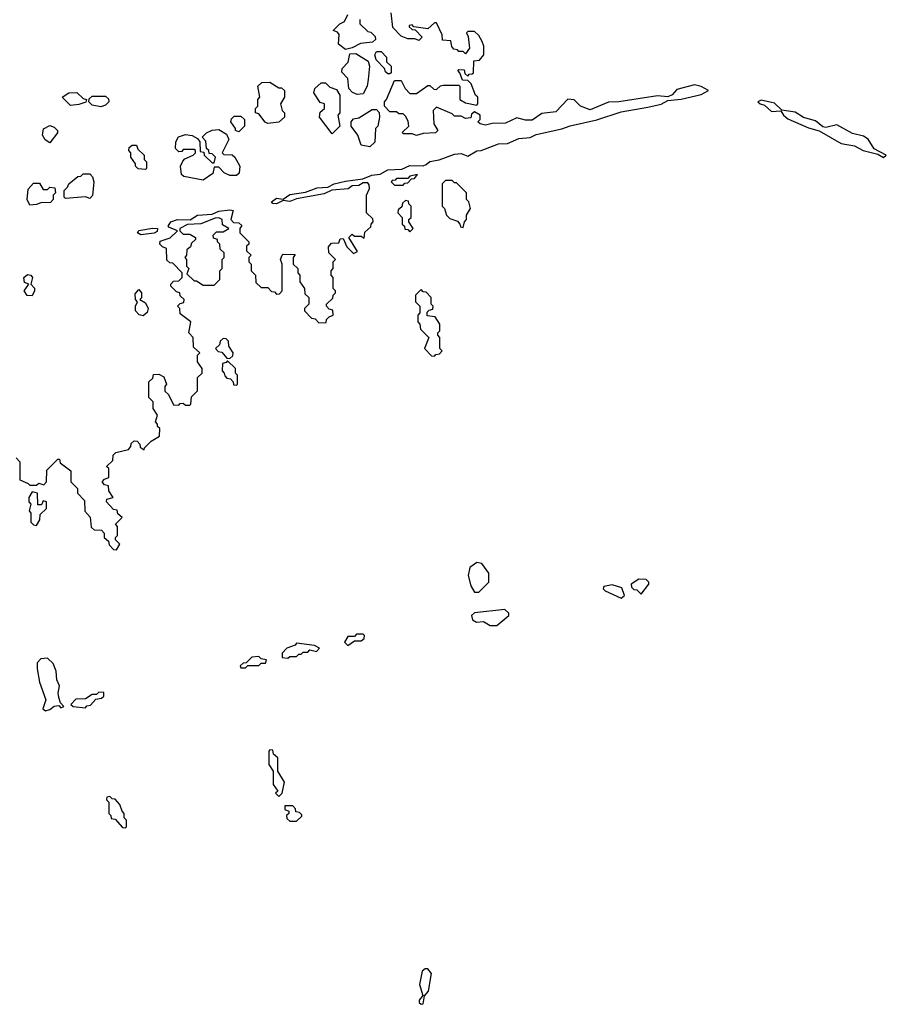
# Model space of a CAD drawing. Extents: x 2601477 to 2753313, y 449408 to 581029.
# Tile 195 of 203: x 2705900 to 2709798, y 540686 to 545114. Entities that reach past the tile are written whole.
import ezdxf

# ---------------------------------------------------------------- set-up
doc = ezdxf.new("R2010")
doc.units = 0

msp = doc.modelspace()

# ---------------------------------------------------------------- linework, layer by layer
at = {"layer": '0CON05XD'}
for points in [[(2706520, 543285), (2706520, 543295), (2706510, 543305), (2706520, 543335), (2706500, 543365), (2706500, 543395), (2706480, 543415), (2706480, 543485), (2706498.3, 543501.7), (2706501.7, 543518.3), (2706525, 543520), (2706548.3, 543508.3), (2706560, 543475), (2706552.5, 543465), (2706553, 543443), (2706568.3, 543428.3), (2706591.7, 543381.7), (2706615, 543380), (2706621.7, 543388.3), (2706635, 543390), (2706645, 543380), (2706665, 543380), (2706670, 543385), (2706671.7, 543418.3), (2706700, 543445), (2706700, 543505), (2706720, 543525), (2706720, 543545), (2706700, 543575), (2706700, 543605), (2706710, 543615), (2706681.7, 543641.7), (2706680, 543685), (2706660, 543705), (2706670, 543755), (2706621.7, 543791.7), (2706620, 543815), (2706610, 543825), (2706621.7, 543838.3), (2706638.3, 543841.7), (2706640, 543855), (2706621.7, 543871.7), (2706620, 543885), (2706605, 543890), (2706580, 543915), (2706580, 543925), (2706591.7, 543938.3), (2706615, 543940), (2706630, 543955), (2706630, 543975), (2706588.3, 544018.3), (2706575, 544020), (2706561.7, 544031.7), (2706560, 544085), (2706541.7, 544091.7), (2706530, 544105), (2706531.7, 544118.3), (2706577, 544133), (2706610, 544165), (2706570.7, 544180.7), (2706567.5, 544185), (2706578.8, 544205), (2706610, 544215), (2706666.4, 544213.6), (2706700, 544235), (2706765, 544240), (2706795, 544252.9), (2706845, 544258.8), (2706860, 544255), (2706850, 544215), (2706861.7, 544201.7), (2706885, 544200), (2706898.3, 544188.3), (2706890, 544175), (2706890, 544155), (2706930, 544115), (2706930, 544105), (2706920, 544095), (2706920, 544075), (2706940, 544055), (2706930, 544045), (2706930, 544025), (2706940, 544015), (2706940, 543985), (2706960, 543965), (2706961.7, 543931.7), (2706985, 543910), (2707015, 543910), (2707031.7, 543891.7), (2707045, 543890), (2707055, 543880), (2707068.3, 543881.7), (2707080, 543895), (2707080, 544015), (2707072.5, 544035), (2707080, 544055), (2707085, 544060), (2707138.3, 544058.3), (2707130, 544045), (2707130, 544015), (2707150, 543995), (2707150, 543975), (2707160, 543965), (2707160, 543935), (2707180, 543905), (2707181.7, 543881.7), (2707200, 543865), (2707200, 543835), (2707180, 543815), (2707180, 543805), (2707211.7, 543771.7), (2707228.3, 543768.3), (2707245, 543750), (2707278.3, 543751.7), (2707280, 543765), (2707291.7, 543778.3), (2707310, 543785), (2707308.3, 543808.3), (2707291.7, 543811.7), (2707280, 543825), (2707280, 543835), (2707308.3, 543861.7), (2707310, 543875), (2707320, 543885), (2707320, 543895), (2707310, 543905), (2707310, 543955), (2707300, 543965), (2707300, 543985), (2707310, 543995), (2707310, 544025), (2707320, 544035), (2707290, 544065), (2707288.3, 544091.7), (2707301.7, 544108.3), (2707335, 544110), (2707341.7, 544128.3), (2707355, 544130), (2707371.7, 544091.7), (2707401.7, 544061.7), (2707418.3, 544071.7), (2707380, 544135), (2707395, 544150), (2707405, 544140), (2707435, 544140), (2707448.3, 544131.7), (2707451.7, 544158.3), (2707478.3, 544181.7), (2707480, 544195), (2707490, 544205), (2707488.3, 544218.3), (2707460, 544245), (2707460, 544325), (2707472.5, 544355), (2707471.7, 544371.7), (2707465, 544380), (2707445, 544380), (2707425, 544367.5), (2707395, 544366.7), (2707376.4, 544353.6), (2707303.3, 544346.7), (2707269.3, 544330.7), (2707145, 544307.5), (2707115, 544296.2), (2707085, 544300), (2707055, 544286.2), (2707037.5, 544287.5), (2707032.5, 544295), (2707055, 544311.4), (2707085, 544306.7), (2707115, 544327.3), (2707185, 544338.6), (2707237.1, 544357.1), (2707285, 544360), (2707313.8, 544375), (2707365, 544388.2), (2707442.5, 544397.5), (2707483.3, 544415), (2707520.3, 544419.7), (2707555, 544438.5), (2707618.6, 544441.4), (2707655, 544458.5), (2707713.9, 544456.1), (2707727.5, 544462.5), (2707745, 544476.7), (2707785.7, 544484.3), (2707855, 544508.8), (2707885, 544511.9), (2707915, 544500), (2707955, 544524.2), (2707975, 544525.6), (2708053.3, 544555), (2708093.3, 544556.7), (2708145, 544578.8), (2708195, 544584.3), (2708223.2, 544596.8), (2708337.6, 544622.4), (2708375, 544637.1), (2708495, 544663.3), (2708605, 544700), (2708725, 544720.6), (2708785, 544734.4), (2708815, 544750), (2708875, 544755.7), (2708965, 544778), (2708997.5, 544795), (2708965, 544813.8), (2708935, 544821.2), (2708855, 544800), (2708833.9, 544776.1), (2708815, 544766.2), (2708768.3, 544771.7), (2708595, 544744.2), (2708547.3, 544742.7), (2708465, 544708.8), (2708422.5, 544725), (2708393.6, 544753.6), (2708365, 544756.7), (2708310.7, 544699.3), (2708248.3, 544691.7), (2708205, 544662.5), (2708175, 544662.5), (2708135, 544672.5), (2708085, 544648.8), (2708025, 544647.5), (2707995, 544640), (2707970, 544645), (2707960, 544655), (2707970, 544665), (2707970, 544685), (2707945, 544700), (2707931.7, 544688.3), (2707928.3, 544671.7), (2707905, 544670), (2707885, 544680), (2707855, 544680), (2707845, 544690), (2707775, 544720), (2707760, 544705), (2707762.5, 544645), (2707780, 544615), (2707770, 544605), (2707715, 544602.5), (2707685, 544592.5), (2707665, 544600), (2707625, 544600), (2707621.7, 544608.3), (2707650, 544635), (2707647, 544657), (2707635, 544680), (2707625, 544690), (2707605, 544690), (2707595, 544700), (2707565, 544700), (2707540, 544725), (2707540, 544745), (2707550, 544755), (2707585, 544840), (2707615, 544840), (2707633.9, 544803.9), (2707655, 544782.5), (2707685, 544782.5), (2707735, 544817.5), (2707745, 544817.5), (2707761.7, 544801.7), (2707775, 544800), (2707793, 544817), (2707805, 544820), (2707875, 544820), (2707880, 544815), (2707880, 544755), (2707905, 544740), (2707955, 544730), (2707960, 544735), (2707960, 544765), (2707950, 544775), (2707930, 544825), (2707915, 544840), (2707891.7, 544841.7), (2707880, 544875), (2707870, 544885), (2707875, 544890), (2707898.3, 544888.3), (2707901.7, 544871.7), (2707915, 544860), (2707921.7, 544868.3), (2707935, 544870), (2707940, 544875), (2707941.7, 544928.3), (2707968.3, 544931.7), (2707987.5, 544955), (2707987.5, 544995), (2707980, 545015), (2707965, 545042.5), (2707945, 545060), (2707915, 545060), (2707910, 545055), (2707917.5, 545037.5), (2707922.5, 544985), (2707905, 544960), (2707895, 544970), (2707875, 544970), (2707868.3, 544978.3), (2707851.7, 544981.7), (2707843, 544993), (2707838.3, 545018.3), (2707801.7, 545021.7), (2707800, 545045), (2707775, 545100), (2707765, 545100), (2707735, 545072.5), (2707671.7, 545081.7), (2707665, 545090), (2707651.7, 545088.3), (2707651.7, 545081.7), (2707665, 545070), (2707678.3, 545068.3), (2707710, 545035), (2707695, 545020), (2707677.5, 545027.5), (2707645, 545027.5), (2707615, 545040), (2707578.3, 545078.3), (2707570, 545145)], [(2707430, 545115), (2707430, 545095), (2707465, 545060), (2707478.3, 545058.3), (2707498.3, 545038.3), (2707500, 545025), (2707487, 545013), (2707433, 545007), (2707395, 544987.5), (2707365, 544980), (2707333, 545003), (2707337, 545047), (2707328.3, 545058.3), (2707310, 545065), (2707340, 545095), (2707360, 545105), (2707375, 545137.5)], [(2707417, 544777), (2707397, 544787), (2707380, 544805), (2707375, 544850), (2707348.3, 544878.3), (2707350, 544895), (2707377, 544923), (2707385, 544960), (2707411.7, 544961.7), (2707467, 544927), (2707472.5, 544905), (2707467.5, 544845), (2707462.5, 544815), (2707445, 544780), (2707417, 544777)], [(2707565, 544870), (2707555, 544870), (2707545, 544880), (2707540, 544895), (2707503, 544933), (2707497.5, 544955), (2707505, 544970), (2707525, 544970), (2707550, 544945), (2707550, 544925), (2707570, 544905), (2707570, 544875), (2707565, 544870)], [(2707015, 544647.5), (2707003.6, 544653.6), (2706975, 544690), (2706960, 544695), (2706960, 544715), (2706970, 544725), (2706970, 544755), (2706980, 544765), (2706970, 544815), (2706988.3, 544831.7), (2707025, 544832.5), (2707065, 544807.5), (2707077.5, 544807.5), (2707090, 544795), (2707090, 544765), (2707072.5, 544735), (2707080, 544705), (2707090, 544695), (2707090, 544675), (2707065, 544652.5), (2707015, 544647.5)], [(2707305, 544600), (2707247.5, 544675), (2707251.7, 544698.3), (2707270, 544715), (2707270, 544735), (2707251.7, 544741.7), (2707222.5, 544785), (2707227.5, 544805), (2707255, 544830), (2707275, 544830), (2707295, 544810), (2707325, 544800), (2707340, 544775), (2707340, 544695), (2707330, 544685), (2707340, 544635), (2707305, 544600)], [(2706128.3, 544728.3), (2706090, 544765), (2706120, 544785), (2706155.9, 544785.9), (2706185, 544760), (2706200, 544755), (2706197.5, 544742.5), (2706165, 544732.5), (2706128.3, 544728.3)], [(2706265, 544722.5), (2706225, 544730), (2706210, 544745), (2706211.7, 544758.3), (2706225, 544770), (2706285, 544770), (2706298.3, 544758.3), (2706300, 544745), (2706285, 544730), (2706265, 544722.5)], [(2709785, 544494.3), (2709797.5, 544505), (2709743.6, 544533.6), (2709715.9, 544575.9), (2709695, 544590), (2709645, 544602), (2709575, 544640.8), (2709525, 544629.2), (2709512.5, 544632.5), (2709479.5, 544659.5), (2709425, 544673.3), (2709388, 544698), (2709327.5, 544707.5), (2709295, 544738.8), (2709235, 544752.5), (2709220, 544745), (2709230, 544735), (2709249.2, 544729.2), (2709280.9, 544700.9), (2709323.3, 544703.3), (2709335, 544683.8), (2709355, 544667.5), (2709447, 544627), (2709495, 544614), (2709595, 544557.1), (2709655, 544546.7), (2709693.3, 544525), (2709758.8, 544508.8), (2709785, 544494.3)], [(2706885, 544610), (2706870, 544615), (2706870, 544625), (2706850, 544655), (2706851.7, 544668.3), (2706865, 544680), (2706895, 544680), (2706910, 544665), (2706910, 544635), (2706885, 544610)], [(2707475, 544542.5), (2707435, 544550), (2707420, 544595), (2707390, 544635), (2707390, 544655), (2707401.7, 544668.3), (2707425, 544672.5), (2707485, 544710), (2707505, 544710), (2707517, 544697), (2707517.5, 544675), (2707510, 544635), (2707500, 544625), (2707497, 544563), (2707475, 544542.5)], [(2706035, 544560), (2706013.6, 544573.6), (2706002.5, 544595), (2706007, 544623), (2706035, 544637.5), (2706055, 544630), (2706070, 544615), (2706070, 544605), (2706035, 544560)], [(2706725, 544392.5), (2706638.3, 544408.3), (2706627, 544417), (2706622.5, 544455), (2706633, 544477), (2706641.7, 544488.3), (2706680, 544505), (2706690, 544515), (2706690, 544525), (2706685, 544530), (2706635, 544530), (2706628.3, 544521.7), (2706615, 544520), (2706600, 544535), (2706602.5, 544565), (2706613.6, 544586.4), (2706645, 544597.5), (2706675, 544592.5), (2706700, 544580), (2706710, 544565), (2706711.7, 544521.7), (2706728.3, 544518.3), (2706730, 544505), (2706765, 544470), (2706775, 544470), (2706780, 544495), (2706765, 544510), (2706751.7, 544511.7), (2706750, 544525), (2706740, 544535), (2706737, 544567), (2706720, 544585), (2706740, 544605), (2706765, 544617.5), (2706795, 544620), (2706829.3, 544599.3), (2706840, 544575), (2706810, 544515), (2706818.3, 544508.3), (2706855, 544506.7), (2706866.7, 544495), (2706890, 544455), (2706887, 544423), (2706875, 544412.5), (2706845, 544413.3), (2706820, 544425), (2706795, 544450), (2706775, 544450), (2706768.3, 544421.7), (2706725, 544392.5)], [(2706465, 544440), (2706433, 544443), (2706420, 544455), (2706420, 544465), (2706400, 544495), (2706400, 544515), (2706390, 544525), (2706391.7, 544538.3), (2706405, 544550), (2706425, 544550), (2706431.7, 544531.7), (2706460, 544505), (2706460, 544485), (2706470, 544475), (2706470, 544445), (2706465, 544440)], [(2706215, 544310), (2706195, 544317.5), (2706105, 544310), (2706100, 544315), (2706100, 544345), (2706115, 544360), (2706120, 544375), (2706161.7, 544408.3), (2706175, 544410), (2706185, 544420), (2706215, 544420), (2706227, 544407), (2706232.5, 544385), (2706227.5, 544322.5), (2706215, 544310)], [(2707625, 544370), (2707631.7, 544378.3), (2707645, 544380), (2707661.7, 544398.3), (2707675, 544400), (2707688.3, 544418.3), (2707655, 544410), (2707645, 544400), (2707595, 544400), (2707588.3, 544391.7), (2707575, 544390), (2707570, 544385), (2707585, 544370), (2707625, 544370)], [(2705945, 544280), (2705932.5, 544305), (2705938.3, 544351.7), (2705961.7, 544378.3), (2705988.3, 544378.3), (2706005, 544350), (2706025, 544350), (2706035, 544360), (2706058.3, 544358.3), (2706060, 544335), (2706050, 544325), (2706050, 544305), (2706038.3, 544291.7), (2705995, 544290), (2705975, 544282.5), (2705945, 544280)], [(2707895, 544180), (2707900, 544205), (2707910, 544215), (2707910, 544235), (2707927.5, 544265), (2707920, 544295), (2707910, 544305), (2707910, 544335), (2707865, 544380), (2707855, 544380), (2707845, 544390), (2707815, 544390), (2707800, 544375), (2707800, 544275), (2707810, 544265), (2707820, 544235), (2707835, 544220), (2707868.3, 544208.3), (2707880, 544195), (2707881.7, 544181.7), (2707895, 544180)], [(2707655, 544160), (2707670, 544175), (2707650, 544205), (2707650, 544215), (2707660, 544225), (2707660, 544275), (2707650, 544285), (2707648.3, 544298.3), (2707635, 544300), (2707621.7, 544288.3), (2707618.3, 544271.7), (2707601.7, 544258.3), (2707600, 544245), (2707620, 544225), (2707620, 544195), (2707630, 544185), (2707631.7, 544171.7), (2707645, 544170), (2707655, 544160)], [(2706775, 543920), (2706800, 543945), (2706800, 543985), (2706810, 543995), (2706810, 544035), (2706820, 544045), (2706820, 544065), (2706801.7, 544081.7), (2706800, 544105), (2706790, 544115), (2706790, 544125), (2706771.7, 544131.7), (2706770, 544145), (2706785, 544160), (2706815, 544160), (2706840, 544175), (2706811.7, 544191.7), (2706810, 544215), (2706795, 544222.5), (2706778.3, 544221.7), (2706715, 544196.2), (2706655, 544193.3), (2706620, 544175), (2706620, 544165), (2706635, 544150), (2706665, 544150), (2706690, 544135), (2706690, 544125), (2706671.7, 544108.3), (2706668.3, 544091.7), (2706651.7, 544078.3), (2706650, 544055), (2706642.5, 544045), (2706650, 544035), (2706650, 544005), (2706660, 543995), (2706651.7, 543971.7), (2706685, 543940), (2706695, 543940), (2706725, 543920), (2706775, 543920)], [(2706445, 544146.7), (2706430, 544155), (2706435, 544165.6), (2706496.7, 544176.7), (2706520, 544175), (2706518.3, 544161.7), (2706505, 544153.3), (2706445, 544146.7)], [(2705955, 543872.5), (2705933, 543873), (2705920, 543895), (2705940, 543925), (2705921.7, 543931.7), (2705917.5, 543955), (2705935, 543967.5), (2705950, 543965), (2705957.5, 543955), (2705950, 543925), (2705966.1, 543906.1), (2705966.7, 543895), (2705955, 543872.5)], [(2706455, 543782.5), (2706436.4, 543786.4), (2706420, 543805), (2706420, 543825), (2706430, 543845), (2706420, 543855), (2706418.3, 543881.7), (2706435, 543900), (2706447.5, 543885), (2706447, 543863), (2706440, 543855), (2706465, 543840), (2706477.5, 543815), (2706473.6, 543796.4), (2706455, 543782.5)], [(2707765, 543600), (2707771.7, 543608.3), (2707788.3, 543611.7), (2707800, 543625), (2707790, 543635), (2707790, 543685), (2707780, 543695), (2707780, 543705), (2707790, 543715), (2707790, 543745), (2707768.3, 543778.3), (2707731.7, 543781.7), (2707731.7, 543798.3), (2707741.7, 543808.3), (2707758.3, 543811.7), (2707760, 543825), (2707750, 543835), (2707750, 543865), (2707728.3, 543888.3), (2707715, 543890), (2707705, 543900), (2707680, 543875), (2707680, 543845), (2707700, 543825), (2707700, 543795), (2707690, 543785), (2707690, 543755), (2707700, 543745), (2707701.7, 543721.7), (2707740, 543685), (2707720, 543635), (2707751.7, 543601.7), (2707765, 543600)], [(2706845, 543590), (2706858.3, 543601.7), (2706860, 543615), (2706840, 543645), (2706838.3, 543668.3), (2706828.3, 543678.3), (2706815, 543680), (2706801.7, 543668.3), (2706798.3, 543651.7), (2706780, 543635), (2706791.7, 543621.7), (2706808.3, 543618.3), (2706831.7, 543591.7), (2706845, 543590)], [(2706875, 543470), (2706880, 543475), (2706880, 543515), (2706870, 543525), (2706870, 543545), (2706835, 543580), (2706828.3, 543571.7), (2706811.7, 543568.3), (2706810, 543535), (2706820, 543525), (2706821.7, 543511.7), (2706831.7, 543501.7), (2706848.3, 543498.3), (2706860, 543485), (2706861.7, 543471.7), (2706875, 543470)], [(2705883, 543143), (2705900, 543125), (2705900, 543045), (2705938.3, 543028.3), (2705945, 543020), (2705975, 543020), (2705985, 543030), (2706008.3, 543021.7), (2706020, 543035), (2706021.7, 543088.3), (2706071.7, 543138.3), (2706078.3, 543138.3), (2706081.7, 543121.7), (2706130, 543085), (2706130, 543035), (2706160, 543005), (2706160, 542985), (2706191.7, 542951.7), (2706193, 542903), (2706217, 542877), (2706221.7, 542831.7), (2706235, 542820), (2706268.3, 542818.3), (2706280, 542805), (2706280, 542785), (2706298.3, 542768.3), (2706301.7, 542751.7), (2706321.7, 542731.7), (2706335, 542730), (2706350, 542755), (2706330, 542775), (2706330, 542785), (2706340, 542795), (2706340, 542835), (2706330, 542845), (2706360, 542875), (2706341.7, 542891.7), (2706338.3, 542908.3), (2706321.7, 542911.7), (2706290, 542945), (2706291.7, 542958.3), (2706320, 542965), (2706300, 542995), (2706298.3, 543018.3), (2706281.7, 543021.7), (2706270, 543035), (2706281.7, 543048.3), (2706300, 543055), (2706300, 543095), (2706290, 543105), (2706318.3, 543131.7), (2706320, 543155), (2706331.7, 543168.3), (2706388.3, 543181.7), (2706400, 543195), (2706401.7, 543208.3), (2706415, 543220), (2706428.3, 543218.3), (2706440, 543205), (2706441.7, 543191.7), (2706460, 543180), (2706461.7, 543188.3), (2706491.7, 543218.3), (2706528.3, 543241.7), (2706530, 543275), (2706520, 543285)], [(2705975, 542840), (2705990, 542865), (2705991.7, 542888.3), (2706020, 542915), (2706020, 542945), (2706005, 542950), (2705998.3, 542931.7), (2705981.7, 542931.7), (2705980, 542985), (2705955, 542990), (2705940, 542965), (2705940, 542945), (2705950, 542935), (2705942.5, 542905), (2705950, 542895), (2705950, 542855), (2705961.7, 542841.7), (2705975, 542840)], [(2707965, 542540), (2708010, 542585), (2708010, 542625), (2707978.3, 542668.3), (2707955, 542672.5), (2707925, 542650), (2707917.5, 542615), (2707928.3, 542568.3), (2707945, 542540), (2707965, 542540)], [(2708695, 542530), (2708730, 542575), (2708730, 542585), (2708717, 542597), (2708685, 542597.5), (2708650, 542575), (2708651.7, 542561.7), (2708661.7, 542551.7), (2708675, 542550), (2708695, 542530)], [(2708605, 542512.5), (2708620, 542525), (2708608.3, 542558.3), (2708565, 542572.5), (2708527.5, 542565), (2708523.8, 542555), (2708532.5, 542545), (2708605, 542512.5)], [(2708045, 542390), (2708100, 542435), (2708100, 542445), (2708081.7, 542461.7), (2707945, 542446.7), (2707932.5, 542435), (2707936.7, 542415), (2707954.2, 542404.2), (2707985, 542407.5), (2708015, 542390), (2708045, 542390)], [(2707375, 542300), (2707405, 542320), (2707435, 542320), (2707448.3, 542331.7), (2707450, 542345), (2707445, 542350), (2707415, 542350), (2707405, 542340), (2707375, 542340), (2707360, 542315), (2707375, 542300)], [(2707105, 542242.5), (2707115, 542250), (2707145, 542250), (2707155, 542260), (2707165, 542260), (2707175, 542270), (2707195, 542270), (2707205, 542280), (2707235, 542272.5), (2707247.5, 542287.5), (2707225, 542300), (2707145, 542310), (2707138.3, 542301.7), (2707101.7, 542288.3), (2707080, 542265), (2707080, 542245), (2707105, 542242.5)], [(2706016.4, 542006.4), (2706035, 542011.2), (2706055, 542026.7), (2706075, 542030), (2706085, 542020), (2706097.5, 542025), (2706082.5, 542042.5), (2706075.7, 542065.7), (2706072, 542085), (2706078.3, 542118.3), (2706066.2, 542145), (2706064, 542185), (2706049.5, 542219.5), (2706025, 542242.5), (2705995, 542240), (2705978.3, 542221.7), (2705977.5, 542195), (2705988.8, 542135), (2706016.7, 542055), (2706003.3, 542015), (2706016.4, 542006.4)], [(2706915, 542200), (2706925, 542210), (2706975, 542210), (2706985, 542220), (2707005, 542220), (2707010, 542235), (2706985, 542240), (2706975, 542250), (2706943, 542247), (2706918.3, 542221.7), (2706905, 542220), (2706891.7, 542208.3), (2706895, 542200), (2706915, 542200)], [(2706195, 542020), (2706201.7, 542028.3), (2706218.3, 542031.7), (2706241.7, 542058.3), (2706267, 542063), (2706278.3, 542071.7), (2706278.3, 542088.3), (2706255, 542090), (2706245, 542080), (2706225, 542080), (2706195, 542060), (2706151.7, 542058.3), (2706130, 542035), (2706140, 542025), (2706195, 542020)], [(2707065, 541620), (2707080, 541635), (2707090, 541685), (2707060, 541735), (2707060, 541795), (2707041.7, 541811.7), (2707038.3, 541828.3), (2707025, 541830), (2707020, 541825), (2707020, 541765), (2707040, 541735), (2707040, 541675), (2707060, 541645), (2707050, 541635), (2707065, 541620)], [(2706375, 541480), (2706380, 541485), (2706380, 541515), (2706370, 541525), (2706370, 541545), (2706360, 541555), (2706350, 541585), (2706328.3, 541608.3), (2706315, 541610), (2706305, 541620), (2706291.7, 541618.3), (2706290, 541605), (2706300, 541595), (2706300, 541545), (2706310, 541535), (2706311.7, 541521.7), (2706328.3, 541518.3), (2706361.7, 541481.7), (2706375, 541480)], [(2707145, 541510), (2707168.3, 541531.7), (2707168.3, 541538.3), (2707158.3, 541548.3), (2707141.7, 541551.7), (2707140, 541565), (2707128.3, 541578.3), (2707091.7, 541578.3), (2707091.7, 541561.7), (2707110, 541555), (2707110, 541545), (2707100, 541535), (2707101.7, 541521.7), (2707115, 541510), (2707145, 541510)], [(2707705, 540686.2), (2707715, 540688.8), (2707720, 540725), (2707738.6, 540745), (2707751.4, 540825), (2707735, 540846), (2707724.1, 540845.9), (2707710, 540835), (2707698, 540775), (2707713.6, 540726.4), (2707696.2, 540705), (2707696.2, 540695), (2707705, 540686.2)]]:
    msp.add_lwpolyline(points, dxfattribs=at)

doc.saveas('drawing.dxf')
